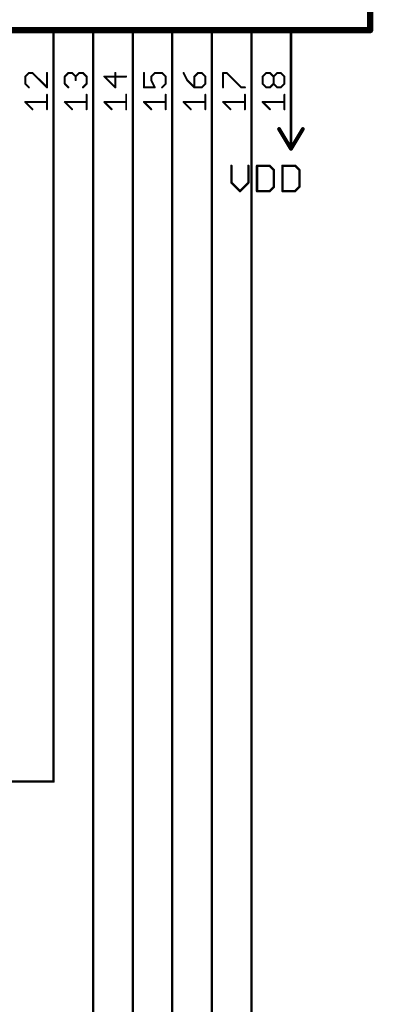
# Model space of a CAD drawing. Extents: x -61 to 240, y -139 to 283.
# Tile 16 of 77: x 59 to 81, y -50 to 13. Entities that reach past the tile are written whole.
import ezdxf

# ---------------------------------------------------------------- set-up
doc = ezdxf.new("R2010")
doc.units = 0
for name, color, linetype in [('91', 94, 'CONTINUOUS'), ('94', 14, 'CONTINUOUS'), ('95', 251, 'CONTINUOUS'), ('96', 251, 'CONTINUOUS')]:
    doc.layers.add(name, color=color, linetype=linetype)

msp = doc.modelspace()

# ---------------------------------------------------------------- linework, layer by layer
at = {"layer": '91', "const_width": 0.1524}
for points in [[(60.96, 7.62), (60.96, -35.56)], [(63.5, -53.34), (63.5, 7.62)], [(66.04, -71.12), (66.04, 7.62)], [(68.58, -88.9), (68.58, 7.62)], [(71.12, -106.68), (71.12, 7.62)], [(73.66, -124.46), (73.66, 7.62)], [(60.96, -35.56), (50.8, -35.56)]]:
    msp.add_lwpolyline(points, dxfattribs=at)
at = {"layer": '91', "const_width": 0.0762}
for points in [[(60.9981, 7.62, 1), (60.9219, 7.62)], [(63.5381, 7.62, 1), (63.4619, 7.62)], [(66.0781, 7.62, 1), (66.0019, 7.62)], [(68.6181, 7.62, 1), (68.5419, 7.62)], [(71.1581, 7.62, 1), (71.0819, 7.62)], [(73.6981, 7.62, 1), (73.6219, 7.62)], [(60.9219, -35.56, 1), (60.9981, -35.56)], [(60.96, -35.5981, 1), (60.96, -35.5219)]]:
    msp.add_lwpolyline(points, format="xyb", dxfattribs=at)
at = {"layer": '94'}
for points, const_width in [([(81.28, 12.7), (81.28, 48.26)], 0.4064), ([(50.8, 12.7), (81.28, 12.7)], 0.4064), ([(60.96, 7.62), (60.96, 12.7)], 0.1524), ([(63.5, 7.62), (63.5, 12.7)], 0.1524), ([(66.04, 7.62), (66.04, 12.7)], 0.1524), ([(68.58, 7.62), (68.58, 12.7)], 0.1524), ([(71.12, 7.62), (71.12, 12.7)], 0.1524), ([(73.66, 7.62), (73.66, 12.7)], 0.1524), ([(76.2, 7.62), (76.2, 12.7)], 0.1524), ([(76.2, 7.62), (76.2, 5.08)], 0.1524), ([(75.438, 6.35), (76.2, 5.08)], 0.254), ([(76.2, 5.08), (76.962, 6.35)], 0.254)]:
    msp.add_lwpolyline(points, dxfattribs=dict(at, const_width=const_width))
for points, const_width in [([(60.9981, 12.7, 1), (60.9219, 12.7)], 0.0762), ([(63.5381, 12.7, 1), (63.4619, 12.7)], 0.0762), ([(66.0781, 12.7, 1), (66.0019, 12.7)], 0.0762), ([(68.6181, 12.7, 1), (68.5419, 12.7)], 0.0762), ([(71.1581, 12.7, 1), (71.0819, 12.7)], 0.0762), ([(73.6981, 12.7, 1), (73.6219, 12.7)], 0.0762), ([(76.2381, 12.7, 1), (76.1619, 12.7)], 0.0762), ([(81.1784, 12.7, 1), (81.3816, 12.7)], 0.2032), ([(81.28, 12.5984, 1), (81.28, 12.8016)], 0.2032), ([(60.9219, 7.62, 1), (60.9981, 7.62)], 0.0762), ([(63.4619, 7.62, 1), (63.5381, 7.62)], 0.0762), ([(66.0019, 7.62, 1), (66.0781, 7.62)], 0.0762), ([(68.5419, 7.62, 1), (68.6181, 7.62)], 0.0762), ([(71.0819, 7.62, 1), (71.1581, 7.62)], 0.0762), ([(73.6219, 7.62, 1), (73.6981, 7.62)], 0.0762), ([(76.2381, 7.62, 1), (76.1619, 7.62)], 0.0762), ([(76.1619, 7.62, 1), (76.2381, 7.62)], 0.0762), ([(75.4925, 6.3827, 1), (75.3835, 6.3173)], 0.127), ([(77.0165, 6.3173, 1), (76.9075, 6.3827)], 0.127), ([(76.1455, 5.1127, 1), (76.2545, 5.0473)], 0.127), ([(76.1455, 5.0473, 1), (76.2545, 5.1127)], 0.127), ([(76.1619, 5.08, 1), (76.2381, 5.08)], 0.0762)]:
    msp.add_lwpolyline(points, format="xyb", dxfattribs=dict(at, const_width=const_width))
at = {"layer": '95', "const_width": 0.127}
for points in [[(59.3757, 9.9556), (59.1427, 9.7225)], [(59.1427, 9.7225), (59.1427, 9.2565)], [(59.6088, 9.9556), (59.3757, 9.9556)], [(60.5409, 9.0234), (59.6088, 9.9556)], [(60.5409, 9.9556), (60.5409, 9.0234)], [(61.6827, 9.7225), (61.9157, 9.9556)], [(61.6827, 9.2565), (61.6827, 9.7225)], [(61.9157, 9.9556), (62.1488, 9.9556)], [(62.1488, 9.9556), (62.3818, 9.7225)], [(62.3818, 9.7225), (62.6148, 9.9556)], [(62.3818, 9.7225), (62.3818, 9.4895)], [(62.6148, 9.9556), (62.8479, 9.9556)], [(62.8479, 9.9556), (63.0809, 9.7225)], [(63.0809, 9.7225), (63.0809, 9.2565)], [(65.6209, 9.7225), (64.2227, 9.7225)], [(64.2227, 9.7225), (64.9218, 9.0234)], [(64.9218, 9.0234), (64.9218, 9.9556)], [(66.7627, 9.9556), (66.7627, 9.0234)], [(67.2288, 9.7225), (67.4618, 9.9556)], [(67.2288, 9.4895), (67.2288, 9.7225)], [(67.4618, 9.0234), (67.2288, 9.4895)], [(67.4618, 9.9556), (67.9279, 9.9556)], [(67.9279, 9.9556), (68.1609, 9.7225)], [(68.1609, 9.7225), (68.1609, 9.2565)], [(69.3027, 9.9556), (69.5357, 9.4895)], [(69.5357, 9.4895), (70.0018, 9.0234)], [(70.2348, 9.9556), (70.0018, 9.7225)], [(70.0018, 9.7225), (70.0018, 9.0234)], [(70.4679, 9.9556), (70.2348, 9.9556)], [(70.7009, 9.7225), (70.4679, 9.9556)], [(70.7009, 9.2565), (70.7009, 9.7225)], [(71.8427, 9.0234), (71.8427, 9.9556)], [(71.8427, 9.9556), (72.0757, 9.9556)], [(72.0757, 9.9556), (73.0079, 9.0234)], [(74.3827, 9.7225), (74.6157, 9.9556)], [(74.3827, 9.2565), (74.3827, 9.7225)], [(74.6157, 9.9556), (74.8488, 9.9556)], [(74.8488, 9.9556), (75.0818, 9.7225)], [(75.0818, 9.7225), (75.3148, 9.9556)], [(75.0818, 9.2565), (75.0818, 9.7225)], [(75.3148, 9.9556), (75.5479, 9.9556)], [(75.5479, 9.9556), (75.7809, 9.7225)], [(75.7809, 9.7225), (75.7809, 9.2565)], [(59.1427, 9.2565), (59.3757, 9.0234)], [(61.9157, 9.0234), (61.6827, 9.2565)], [(63.0809, 9.2565), (62.8479, 9.0234)], [(66.7627, 9.0234), (67.4618, 9.0234)], [(68.1609, 9.2565), (67.9279, 9.0234)], [(70.0018, 9.0234), (70.4679, 9.0234)], [(70.4679, 9.0234), (70.7009, 9.2565)], [(73.0079, 9.0234), (73.2409, 9.0234)], [(74.6157, 9.0234), (74.3827, 9.2565)], [(74.8488, 9.0234), (74.6157, 9.0234)], [(75.0818, 9.2565), (74.8488, 9.0234)], [(75.3148, 9.0234), (75.0818, 9.2565)], [(75.5479, 9.0234), (75.3148, 9.0234)], [(75.7809, 9.2565), (75.5479, 9.0234)], [(60.5409, 7.6201), (60.5409, 8.5523)], [(63.0809, 7.6201), (63.0809, 8.5523)], [(65.6209, 7.6201), (65.6209, 8.5523)], [(68.1609, 7.6201), (68.1609, 8.5523)], [(70.7009, 7.6201), (70.7009, 8.5523)], [(73.2409, 7.6201), (73.2409, 8.5523)], [(75.7809, 7.6201), (75.7809, 8.5523)], [(59.6088, 7.6201), (59.1427, 8.0862)], [(59.1427, 8.0862), (60.5409, 8.0862)], [(62.1488, 7.6201), (61.6827, 8.0862)], [(61.6827, 8.0862), (63.0809, 8.0862)], [(64.6888, 7.6201), (64.2227, 8.0862)], [(64.2227, 8.0862), (65.6209, 8.0862)], [(67.2288, 7.6201), (66.7627, 8.0862)], [(66.7627, 8.0862), (68.1609, 8.0862)], [(69.7688, 7.6201), (69.3027, 8.0862)], [(69.3027, 8.0862), (70.7009, 8.0862)], [(72.3088, 7.6201), (71.8427, 8.0862)], [(71.8427, 8.0862), (73.2409, 8.0862)], [(74.8488, 7.6201), (74.3827, 8.0862)], [(74.3827, 8.0862), (75.7809, 8.0862)]]:
    msp.add_lwpolyline(points, dxfattribs=at)
at = {"layer": '95', "const_width": 0.0635}
for points in [[(59.1745, 9.7225, 1), (59.111, 9.7225)], [(59.1203, 9.745, 1), (59.1652, 9.7001)], [(59.3757, 9.9873, 1), (59.3757, 9.9238)], [(59.3982, 9.9331, 1), (59.3533, 9.978)], [(59.6312, 9.978, 1), (59.5863, 9.9331)], [(59.6088, 9.9238, 1), (59.6088, 9.9873)], [(60.5727, 9.9556, 1), (60.5091, 9.9556)], [(61.7145, 9.7225, 1), (61.651, 9.7225)], [(61.6603, 9.745, 1), (61.7052, 9.7001)], [(61.9157, 9.9873, 1), (61.9157, 9.9238)], [(61.9382, 9.9331, 1), (61.8933, 9.978)], [(62.1712, 9.978, 1), (62.1263, 9.9331)], [(62.1488, 9.9238, 1), (62.1488, 9.9873)], [(62.4136, 9.7225, 1), (62.3501, 9.7225)], [(62.3501, 9.4895, 1), (62.4136, 9.4895)], [(62.3594, 9.745, 1), (62.4043, 9.7001)], [(62.3594, 9.7001, 1), (62.4043, 9.745)], [(62.6148, 9.9873, 1), (62.6148, 9.9238)], [(62.6373, 9.9331, 1), (62.5924, 9.978)], [(62.8703, 9.978, 1), (62.8254, 9.9331)], [(62.8479, 9.9238, 1), (62.8479, 9.9873)], [(63.1127, 9.7225, 1), (63.0491, 9.7225)], [(63.0584, 9.7001, 1), (63.1034, 9.745)], [(64.2227, 9.7543, 1), (64.2227, 9.6908)], [(64.2452, 9.745, 1), (64.2003, 9.7001)], [(64.9536, 9.9556, 1), (64.8901, 9.9556)], [(65.6209, 9.6908, 1), (65.6209, 9.7543)], [(66.7945, 9.9556, 1), (66.731, 9.9556)], [(67.2605, 9.7225, 1), (67.197, 9.7225)], [(67.2063, 9.745, 1), (67.2512, 9.7001)], [(67.2572, 9.5037, 1), (67.2004, 9.4753)], [(67.197, 9.4895, 1), (67.2605, 9.4895)], [(67.4618, 9.9873, 1), (67.4618, 9.9238)], [(67.4843, 9.9331, 1), (67.4394, 9.978)], [(67.9503, 9.978, 1), (67.9054, 9.9331)], [(67.9279, 9.9238, 1), (67.9279, 9.9873)], [(68.1927, 9.7225, 1), (68.1291, 9.7225)], [(68.1384, 9.7001, 1), (68.1834, 9.745)], [(69.3311, 9.9697, 1), (69.2743, 9.9414)], [(69.5582, 9.5119, 1), (69.5133, 9.467)], [(69.5073, 9.4753, 1), (69.5641, 9.5037)], [(70.0336, 9.7225, 1), (69.9701, 9.7225)], [(69.9794, 9.745, 1), (70.0243, 9.7001)], [(70.2348, 9.9873, 1), (70.2348, 9.9238)], [(70.2573, 9.9331, 1), (70.2124, 9.978)], [(70.4903, 9.978, 1), (70.4454, 9.9331)], [(70.4679, 9.9238, 1), (70.4679, 9.9873)], [(70.7327, 9.7225, 1), (70.6692, 9.7225)], [(70.6784, 9.7001, 1), (70.7234, 9.745)], [(71.8427, 9.9873, 1), (71.8427, 9.9238)], [(71.8745, 9.9556, 1), (71.811, 9.9556)], [(72.0982, 9.978, 1), (72.0533, 9.9331)], [(72.0757, 9.9238, 1), (72.0757, 9.9873)], [(74.4145, 9.7225, 1), (74.351, 9.7225)], [(74.3603, 9.745, 1), (74.4052, 9.7001)], [(74.6157, 9.9873, 1), (74.6157, 9.9238)], [(74.6382, 9.9331, 1), (74.5933, 9.978)], [(74.8712, 9.978, 1), (74.8263, 9.9331)], [(74.8488, 9.9238, 1), (74.8488, 9.9873)], [(75.1136, 9.7225, 1), (75.0501, 9.7225)], [(75.0594, 9.745, 1), (75.1043, 9.7001)], [(75.0594, 9.7001, 1), (75.1043, 9.745)], [(75.3148, 9.9873, 1), (75.3148, 9.9238)], [(75.3373, 9.9331, 1), (75.2924, 9.978)], [(75.5703, 9.978, 1), (75.5254, 9.9331)], [(75.5479, 9.9238, 1), (75.5479, 9.9873)], [(75.8127, 9.7225, 1), (75.7492, 9.7225)], [(75.7584, 9.7001, 1), (75.8034, 9.745)], [(59.111, 9.2565, 1), (59.1745, 9.2565)], [(59.1652, 9.2789, 1), (59.1203, 9.234)], [(59.3533, 9.001, 1), (59.3982, 9.0459)], [(60.5091, 9.0234, 1), (60.5727, 9.0234)], [(60.5184, 9.001, 1), (60.5634, 9.0459)], [(61.651, 9.2565, 1), (61.7145, 9.2565)], [(61.7052, 9.2789, 1), (61.6603, 9.234)], [(61.8933, 9.001, 1), (61.9382, 9.0459)], [(62.8254, 9.0459, 1), (62.8703, 9.001)], [(63.0491, 9.2565, 1), (63.1127, 9.2565)], [(63.1034, 9.234, 1), (63.0584, 9.2789)], [(64.8901, 9.0234, 1), (64.9536, 9.0234)], [(64.8994, 9.001, 1), (64.9443, 9.0459)], [(66.7627, 9.0552, 1), (66.7627, 8.9917)], [(66.731, 9.0234, 1), (66.7945, 9.0234)], [(67.4334, 9.0092, 1), (67.4902, 9.0376)], [(67.4618, 8.9917, 1), (67.4618, 9.0552)], [(67.9054, 9.0459, 1), (67.9503, 9.001)], [(68.1291, 9.2565, 1), (68.1927, 9.2565)], [(68.1834, 9.234, 1), (68.1384, 9.2789)], [(70.0018, 9.0552, 1), (70.0018, 8.9917)], [(69.9701, 9.0234, 1), (70.0336, 9.0234)], [(69.9794, 9.001, 1), (70.0243, 9.0459)], [(70.4454, 9.0459, 1), (70.4903, 9.001)], [(70.4679, 8.9917, 1), (70.4679, 9.0552)], [(70.6692, 9.2565, 1), (70.7327, 9.2565)], [(70.7234, 9.234, 1), (70.6784, 9.2789)], [(71.811, 9.0234, 1), (71.8745, 9.0234)], [(73.0079, 9.0552, 1), (73.0079, 8.9917)], [(72.9854, 9.001, 1), (73.0303, 9.0459)], [(73.2409, 8.9917, 1), (73.2409, 9.0552)], [(74.351, 9.2565, 1), (74.4145, 9.2565)], [(74.4052, 9.2789, 1), (74.3603, 9.234)], [(74.6157, 9.0552, 1), (74.6157, 8.9917)], [(74.5933, 9.001, 1), (74.6382, 9.0459)], [(74.8263, 9.0459, 1), (74.8712, 9.001)], [(74.8488, 8.9917, 1), (74.8488, 9.0552)], [(75.0501, 9.2565, 1), (75.1136, 9.2565)], [(75.1043, 9.2789, 1), (75.0594, 9.234)], [(75.1043, 9.234, 1), (75.0594, 9.2789)], [(75.3148, 9.0552, 1), (75.3148, 8.9917)], [(75.2924, 9.001, 1), (75.3373, 9.0459)], [(75.5254, 9.0459, 1), (75.5703, 9.001)], [(75.5479, 8.9917, 1), (75.5479, 9.0552)], [(75.7492, 9.2565, 1), (75.8127, 9.2565)], [(75.8034, 9.234, 1), (75.7584, 9.2789)], [(60.5727, 8.5523, 1), (60.5091, 8.5523)], [(63.1127, 8.5523, 1), (63.0491, 8.5523)], [(65.6527, 8.5523, 1), (65.5892, 8.5523)], [(68.1927, 8.5523, 1), (68.1291, 8.5523)], [(70.7327, 8.5523, 1), (70.6692, 8.5523)], [(73.2727, 8.5523, 1), (73.2092, 8.5523)], [(75.8127, 8.5523, 1), (75.7492, 8.5523)], [(59.1427, 8.118, 1), (59.1427, 8.0545)], [(59.1652, 8.1087, 1), (59.1203, 8.0638)], [(59.5863, 7.5977, 1), (59.6312, 7.6426)], [(60.5091, 7.6201, 1), (60.5727, 7.6201)], [(60.5409, 8.0545, 1), (60.5409, 8.118)], [(61.6827, 8.118, 1), (61.6827, 8.0545)], [(61.7052, 8.1087, 1), (61.6603, 8.0638)], [(62.1263, 7.5977, 1), (62.1712, 7.6426)], [(63.0491, 7.6201, 1), (63.1127, 7.6201)], [(63.0809, 8.0545, 1), (63.0809, 8.118)], [(64.2227, 8.118, 1), (64.2227, 8.0545)], [(64.2452, 8.1087, 1), (64.2003, 8.0638)], [(64.6663, 7.5977, 1), (64.7112, 7.6426)], [(65.5892, 7.6201, 1), (65.6527, 7.6201)], [(65.6209, 8.0545, 1), (65.6209, 8.118)], [(66.7627, 8.118, 1), (66.7627, 8.0545)], [(66.7852, 8.1087, 1), (66.7403, 8.0638)], [(67.2063, 7.5977, 1), (67.2512, 7.6426)], [(68.1291, 7.6201, 1), (68.1927, 7.6201)], [(68.1609, 8.0545, 1), (68.1609, 8.118)], [(69.3027, 8.118, 1), (69.3027, 8.0545)], [(69.3252, 8.1087, 1), (69.2803, 8.0638)], [(69.7463, 7.5977, 1), (69.7912, 7.6426)], [(70.6692, 7.6201, 1), (70.7327, 7.6201)], [(70.7009, 8.0545, 1), (70.7009, 8.118)], [(71.8427, 8.118, 1), (71.8427, 8.0545)], [(71.8652, 8.1087, 1), (71.8203, 8.0638)], [(72.2863, 7.5977, 1), (72.3312, 7.6426)], [(73.2092, 7.6201, 1), (73.2727, 7.6201)], [(73.2409, 8.0545, 1), (73.2409, 8.118)], [(74.3827, 8.118, 1), (74.3827, 8.0545)], [(74.4052, 8.1087, 1), (74.3603, 8.0638)], [(74.8263, 7.5977, 1), (74.8712, 7.6426)], [(75.7492, 7.6201, 1), (75.8127, 7.6201)], [(75.7809, 8.0545, 1), (75.7809, 8.118)]]:
    msp.add_lwpolyline(points, format="xyb", dxfattribs=at)
at = {"layer": '96', "const_width": 0.1524}
for points in [[(72.3807, 3.9892), (72.3807, 2.9045)], [(73.4654, 2.9045), (73.4654, 3.9892)], [(74.0179, 3.9892), (74.0179, 2.3622)], [(74.8314, 3.9892), (74.0179, 3.9892)], [(75.1025, 3.718), (74.8314, 3.9892)], [(75.1025, 2.6334), (75.1025, 3.718)], [(75.655, 3.9892), (75.655, 2.3622)], [(76.4685, 3.9892), (75.655, 3.9892)], [(76.7397, 3.718), (76.4685, 3.9892)], [(76.7397, 2.6334), (76.7397, 3.718)], [(72.3807, 2.9045), (72.9231, 2.3622)], [(72.9231, 2.3622), (73.4654, 2.9045)], [(74.8314, 2.3622), (75.1025, 2.6334)], [(76.4685, 2.3622), (76.7397, 2.6334)], [(74.0179, 2.3622), (74.8314, 2.3622)], [(75.655, 2.3622), (76.4685, 2.3622)]]:
    msp.add_lwpolyline(points, dxfattribs=at)
at = {"layer": '96', "const_width": 0.0762}
for points in [[(72.4188, 3.9892, 1), (72.3426, 3.9892)], [(73.5035, 3.9892, 1), (73.4273, 3.9892)], [(74.056, 3.9892, 1), (73.9798, 3.9892)], [(74.0179, 4.0273, 1), (74.0179, 3.9511)], [(74.8583, 4.0161, 1), (74.8044, 3.9622)], [(74.8314, 3.9511, 1), (74.8314, 4.0273)], [(75.1406, 3.718, 1), (75.0644, 3.718)], [(75.6931, 3.9892, 1), (75.6169, 3.9892)], [(75.655, 4.0273, 1), (75.655, 3.9511)], [(76.4955, 4.0161, 1), (76.4416, 3.9622)], [(76.4685, 3.9511, 1), (76.4685, 4.0273)], [(76.7778, 3.718, 1), (76.7016, 3.718)], [(75.0756, 3.6911, 1), (75.1295, 3.745)], [(76.7128, 3.6911, 1), (76.7666, 3.745)], [(72.4077, 2.9315, 1), (72.3538, 2.8776)], [(72.3426, 2.9045, 1), (72.4188, 2.9045)], [(73.4273, 2.9045, 1), (73.5035, 2.9045)], [(73.4923, 2.8776, 1), (73.4384, 2.9315)], [(75.0644, 2.6334, 1), (75.1406, 2.6334)], [(75.1295, 2.6064, 1), (75.0756, 2.6603)], [(76.7016, 2.6334, 1), (76.7778, 2.6334)], [(76.7666, 2.6064, 1), (76.7128, 2.6603)], [(72.8961, 2.3891, 1), (72.95, 2.3353)], [(72.8961, 2.3353, 1), (72.95, 2.3891)], [(74.0179, 2.4003, 1), (74.0179, 2.3241)], [(73.9798, 2.3622, 1), (74.056, 2.3622)], [(74.8044, 2.3891, 1), (74.8583, 2.3353)], [(74.8314, 2.3241, 1), (74.8314, 2.4003)], [(75.655, 2.4003, 1), (75.655, 2.3241)], [(75.6169, 2.3622, 1), (75.6931, 2.3622)], [(76.4416, 2.3891, 1), (76.4955, 2.3353)], [(76.4685, 2.3241, 1), (76.4685, 2.4003)]]:
    msp.add_lwpolyline(points, format="xyb", dxfattribs=at)

doc.saveas('drawing.dxf')
